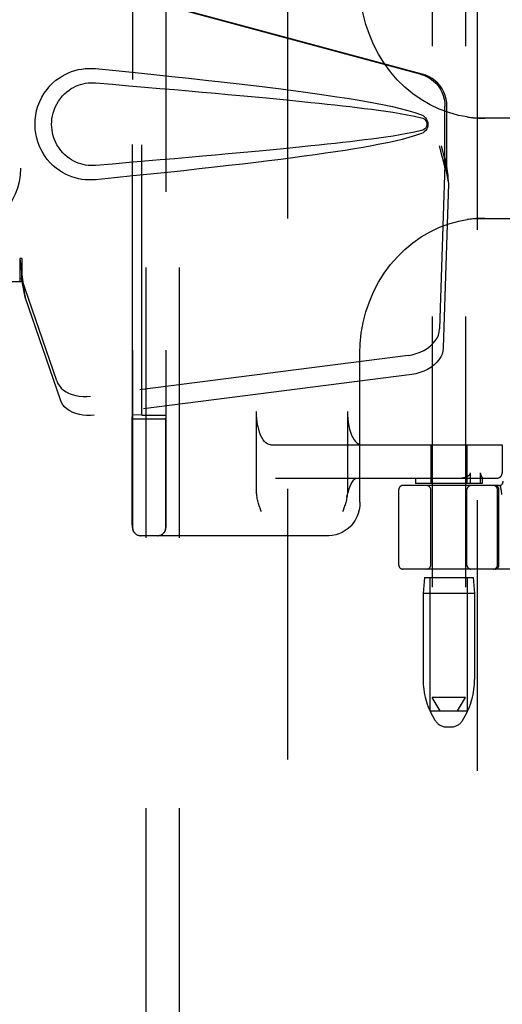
# Model space of a CAD drawing. Header units: inches. Extents: x 0 to 184, y 0 to 119.
# Tile 10 of 114: x 89.91 to 91.71, y 41.52 to 45.2. Entities that reach past the tile are written whole.
import ezdxf

# ---------------------------------------------------------------- set-up
doc = ezdxf.new("R2010")
doc.units = ezdxf.units.IN
doc.header["$LTSCALE"] = 10.121375
doc.header["$MEASUREMENT"] = 0
doc.linetypes.add('HIDDEN', pattern=[0.2, 0.1, -0.1])
for name, color, linetype in [('DEFAULT_2', 8, 'HIDDEN'), ('DOOR_ASSEMBLY', 7, 'CONTINUOUS'), ('SUBPANEL', 7, 'CONTINUOUS')]:
    doc.layers.add(name, color=color, linetype=linetype)

msp = doc.modelspace()

# ---------------------------------------------------------------- linework, layer by layer
at = {"layer": 'DEFAULT_2', "color": 8, "linetype": 'HIDDEN'}
for p, q in [((90.9105, 14.0936), (90.9105, 75.1976)), ((91.4502, 46.1146), (91.4502, 42.6646)), ((91.5752, 46.1146), (91.5752, 42.6646)), ((90.33, 45.9896), (90.33, 43.3016)), ((90.455, 45.9896), (90.455, 43.3016)), ((90.3296, 43.7226), (90.3296, 45.5687)), ((90.3645, 43.7212), (90.3645, 45.57)), ((90.4545, 45.5697), (90.4545, 43.7216)), ((92.0815, 44.8331), (91.6039, 44.8331)), ((91.6039, 44.4581), (92.0815, 44.4581)), ((91.18, 43.3956), (91.18, 43.9543)), ((90.3289, 43.7087), (90.3296, 43.7226)), ((90.3645, 43.7212), (90.3296, 43.7226)), ((90.3458, 43.7082), (90.355, 43.7081)), ((90.355, 43.7081), (90.4228, 43.7081)), ((90.3645, 43.7212), (90.4345, 43.7212)), ((90.4228, 43.7081), (90.4324, 43.7082)), ((90.4324, 43.7082), (90.4411, 43.7082)), ((90.4545, 43.7216), (90.4539, 43.7087)), ((90.7936, 43.4341), (90.7936, 43.7356)), ((91.1336, 43.7356), (91.1336, 43.4341)), ((90.8463, 43.6106), (91.7123, 43.6106)), ((91.4452, 43.6106), (91.4452, 43.4656)), ((91.5802, 43.6106), (91.5802, 43.4656)), ((91.7121, 43.6106), (91.7121, 43.5056)), ((91.7123, 43.6106), (91.7123, 43.5056)), ((90.8644, 43.4856), (91.6923, 43.4856)), ((91.3877, 43.4856), (91.3877, 43.4656)), ((91.5936, 43.4656), (91.5936, 43.5056)), ((91.6303, 43.5056), (91.6303, 43.4656)), ((91.6377, 43.4858), (91.6377, 43.4656)), ((91.6377, 43.4857), (91.6377, 43.4856)), ((91.7006, 43.4581), (91.3402, 43.4581)), ((91.6377, 43.4656), (91.3877, 43.4656)), ((91.704, 43.4585), (91.7074, 43.4441)), ((90.329, 43.3963), (90.329, 43.4196)), ((90.454, 43.3961), (90.454, 43.4193)), ((91.3252, 43.1606), (91.3252, 43.4431)), ((91.4452, 43.1606), (91.4452, 43.4431)), ((91.5802, 43.1606), (91.5802, 43.4431)), ((91.6946, 43.1606), (91.6946, 43.4431)), ((91.7002, 43.1606), (91.7002, 43.4431)), ((91.7075, 43.4435), (91.7074, 43.4441)), ((90.329, 43.3752), (90.329, 43.3963)), ((90.3291, 43.3482), (90.329, 43.3752)), ((90.454, 43.3751), (90.454, 43.3961)), ((90.4541, 43.3482), (90.454, 43.3751)), ((90.3291, 43.3164), (90.3291, 43.3482)), ((90.4541, 43.3165), (90.4541, 43.3482)), ((90.8117, 43.3606), (90.8101, 43.365)), ((90.3292, 43.3035), (90.3291, 43.3164)), ((90.4542, 43.3035), (90.4541, 43.3165)), ((91.0638, 43.2706), (90.3602, 43.2706)), ((93.8352, 43.1456), (91.3402, 43.1456)), ((91.4212, 43.1146), (91.4162, 43.0546)), ((91.4212, 43.1146), (91.6042, 43.1146)), ((91.4427, 42.6146), (91.4427, 43.1146)), ((91.5827, 42.6146), (91.5827, 43.1146)), ((91.6042, 43.1146), (91.6092, 43.0546)), ((91.6092, 43.0546), (91.4162, 43.0546)), ((91.4162, 43.0546), (91.4162, 42.7322)), ((91.6092, 43.0546), (91.6092, 42.7322)), ((91.5752, 42.6646), (91.4502, 42.6646)), ((91.4802, 42.6146), (91.4502, 42.6646)), ((91.5452, 42.6146), (91.5752, 42.6646)), ((91.4427, 42.6146), (91.5827, 42.6146)), ((91.4616, 42.5789), (91.4561, 42.5881)), ((91.5638, 42.5789), (91.5693, 42.5881)), ((91.5045, 42.5546), (91.5209, 42.5546))]:
    msp.add_line(p, q, dxfattribs=at)
for points in [[(91.5809, 44.8378), (91.5491, 44.8437), (91.5126, 44.8537), (91.477, 44.8669), (91.4424, 44.8832), (91.4092, 44.9025), (91.3775, 44.9247), (91.3476, 44.9496), (91.3197, 44.9771), (91.2939, 45.0069), (91.2705, 45.0389), (91.2495, 45.0728), (91.2311, 45.1085), (91.2154, 45.1456), (91.2025, 45.1839), (91.1924, 45.2232), (91.1853, 45.2633), (91.1812, 45.3037), (91.18, 45.3371)], [(91.5808, 44.8378), (91.5854, 44.8371), (91.5899, 44.8365), (91.5946, 44.836), (91.5992, 44.8355), (91.6039, 44.835), (91.6087, 44.8346), (91.6134, 44.8343), (91.6182, 44.834), (91.6231, 44.8337), (91.6279, 44.8335), (91.6328, 44.8333), (91.6377, 44.8332), (91.6427, 44.8332), (91.6476, 44.8331)], [(91.18, 43.9542), (91.1812, 43.988), (91.1854, 44.0285), (91.1925, 44.0685), (91.2026, 44.1078), (91.2155, 44.1462), (91.2313, 44.1833), (91.2498, 44.219), (91.2708, 44.2529), (91.2943, 44.2849), (91.3201, 44.3146), (91.3481, 44.3421), (91.378, 44.3669), (91.4096, 44.3891), (91.4428, 44.4083), (91.4774, 44.4246), (91.513, 44.4377), (91.5495, 44.4477), (91.5809, 44.4535)], [(91.6476, 44.4581), (91.6418, 44.4581), (91.6361, 44.458), (91.6304, 44.4579), (91.6247, 44.4576), (91.619, 44.4574), (91.6134, 44.457), (91.6079, 44.4566), (91.6024, 44.4561), (91.5969, 44.4556), (91.5915, 44.4549), (91.5861, 44.4543), (91.5808, 44.4535)], [(90.3289, 43.7087), (90.3292, 43.7086), (90.3304, 43.7085), (90.3322, 43.7084), (90.3348, 43.7084), (90.3379, 43.7083), (90.3458, 43.7082)], [(90.3289, 43.6321), (90.3289, 43.669), (90.3289, 43.6885), (90.3289, 43.7087)], [(90.4411, 43.7082), (90.4448, 43.7083), (90.4479, 43.7084), (90.4505, 43.7084), (90.4523, 43.7085), (90.4535, 43.7086), (90.4539, 43.7087)], [(90.4539, 43.6313), (90.4539, 43.6685), (90.4539, 43.6882), (90.4539, 43.7087)], [(90.8463, 43.6106), (90.8404, 43.6114), (90.8346, 43.6138), (90.8289, 43.6177), (90.8234, 43.623), (90.8182, 43.6298), (90.8134, 43.6379), (90.809, 43.6473), (90.8051, 43.6577), (90.8017, 43.6691), (90.7988, 43.6814), (90.7965, 43.6944), (90.7949, 43.7078), (90.7939, 43.7216), (90.7936, 43.7356)], [(91.1336, 43.7356), (91.1339, 43.7216), (91.1349, 43.7078), (91.1365, 43.6944), (91.1388, 43.6814), (91.1417, 43.6691), (91.1451, 43.6577), (91.149, 43.6473), (91.1534, 43.6379), (91.1583, 43.6298), (91.1634, 43.623), (91.1689, 43.6177), (91.1746, 43.6138), (91.1804, 43.6114), (91.1863, 43.6106)], [(90.3289, 43.5636), (90.3289, 43.597), (90.3289, 43.6143), (90.3289, 43.6321)], [(90.4539, 43.5627), (90.4539, 43.5961), (90.4539, 43.6134), (90.4539, 43.6313)], [(90.3289, 43.5013), (90.3289, 43.5318), (90.3289, 43.5475), (90.3289, 43.5636)], [(90.4539, 43.5007), (90.4539, 43.531), (90.4539, 43.5467), (90.4539, 43.5627)], [(90.3289, 43.4584), (90.3289, 43.4866), (90.3289, 43.5013)], [(90.4539, 43.4579), (90.4539, 43.486), (90.4539, 43.5007)], [(91.1316, 43.4141), (91.1329, 43.4207), (91.136, 43.4338), (91.1397, 43.4457), (91.1437, 43.4561), (91.1479, 43.465), (91.1522, 43.4722), (91.1564, 43.4778), (91.1603, 43.4817), (91.1636, 43.4842), (91.1663, 43.4853), (91.1682, 43.4856)], [(91.5487, 43.4856), (91.5555, 43.4859), (91.5617, 43.4866), (91.5674, 43.4877), (91.5727, 43.4891), (91.5774, 43.4908), (91.5817, 43.4928)], [(91.5817, 43.4928), (91.5833, 43.4937), (91.5848, 43.4946), (91.5862, 43.4955), (91.5875, 43.4964), (91.5887, 43.4974), (91.5898, 43.4984), (91.5908, 43.4995), (91.5917, 43.5006), (91.5925, 43.5018), (91.5931, 43.503), (91.5934, 43.5043), (91.5936, 43.5056)], [(91.6303, 43.5056), (91.6304, 43.5043), (91.6306, 43.5029), (91.6308, 43.5017), (91.6311, 43.5005), (91.6315, 43.4995), (91.6319, 43.4984), (91.6323, 43.4975), (91.6327, 43.4965), (91.6332, 43.4955), (91.6336, 43.4946), (91.6341, 43.4937), (91.6357, 43.4904)], [(91.6357, 43.4904), (91.6361, 43.4896), (91.6365, 43.4889), (91.6368, 43.4882), (91.6371, 43.4875), (91.6373, 43.4869), (91.6375, 43.4864), (91.6377, 43.486), (91.6377, 43.4857)], [(90.329, 43.4196), (90.3289, 43.445), (90.3289, 43.4584)], [(90.454, 43.4193), (90.4539, 43.4446), (90.4539, 43.4579)], [(90.8101, 43.365), (90.807, 43.3738), (90.8055, 43.3782), (90.804, 43.3826), (90.8025, 43.387), (90.8011, 43.3914), (90.7998, 43.3959), (90.7986, 43.4005), (90.7974, 43.405), (90.7964, 43.4097), (90.7955, 43.4144), (90.7947, 43.4192), (90.7941, 43.4241), (90.7937, 43.429), (90.7936, 43.4341)], [(91.1316, 43.4141), (91.1314, 43.4131), (91.1305, 43.4085), (91.1295, 43.404), (91.1283, 43.3996), (91.1271, 43.3952), (91.1258, 43.3908), (91.1244, 43.3865), (91.123, 43.3821), (91.1216, 43.3778), (91.1201, 43.3735)], [(91.1336, 43.4341), (91.1334, 43.4284), (91.1329, 43.423), (91.1323, 43.4179), (91.1316, 43.4141)], [(91.7075, 43.4435), (91.708, 43.4387), (91.7085, 43.4341), (91.709, 43.4296), (91.7096, 43.4252)], [(91.1801, 43.3956), (91.1793, 43.3815), (91.1771, 43.3676), (91.1734, 43.354), (91.1684, 43.341), (91.162, 43.3287), (91.1544, 43.3172), (91.1456, 43.3068), (91.1359, 43.2975), (91.1253, 43.2895), (91.1139, 43.2828), (91.1019, 43.2775), (91.0895, 43.2737), (91.0767, 43.2714), (91.0638, 43.2706)], [(91.1201, 43.3735), (91.117, 43.3649), (91.1154, 43.3606)], [(90.3292, 43.3016), (90.3292, 43.3021), (90.3292, 43.3035)], [(90.4542, 43.3016), (90.4542, 43.3022), (90.4542, 43.3035)]]:
    msp.add_lwpolyline(points, dxfattribs=at)
for centre, radius, start, end in [((91.6921, 43.5056), 0.02, 270, 360), ((91.6923, 43.5056), 0.02, 270, 360), ((91.3402, 43.4431), 0.015, 90, 180), ((91.4302, 43.4431), 0.015, 0, 90), ((91.5952, 43.4431), 0.015, 90, 180), ((91.6796, 43.4431), 0.015, 0, 90), ((91.6852, 43.4431), 0.015, 0, 90), ((91.7006, 43.4731), 0.015, 270, 6.9957), ((90.3602, 43.3016), 0.031, 180, 270), ((90.361, 43.3016), 0.031, 180, 270), ((90.4232, 43.3016), 0.031, 270, 360), ((90.424, 43.3016), 0.031, 270, 360), ((91.3402, 43.1606), 0.015, 180, 270), ((91.4302, 43.1606), 0.015, 270, 360), ((91.5952, 43.1606), 0.015, 180, 270), ((91.6796, 43.1606), 0.015, 270, 360), ((91.6852, 43.1606), 0.015, 270, 360), ((91.6962, 42.7322), 0.28, 180, 210.9637), ((91.3292, 42.7322), 0.28, 329.0363, 360), ((91.5045, 42.6046), 0.05, 210.9637, 270), ((91.5209, 42.6046), 0.05, 270, 329.0363)]:
    msp.add_arc(centre, radius, start, end, dxfattribs=at)
msp.add_ellipse((90.4345, 43.7216), major_axis=(0.02, 0), ratio=0.017455, start_param=-1.571692, end_param=-0.000895, dxfattribs=at)
at = {"layer": 'DOOR_ASSEMBLY', "color": 8, "linetype": 'HIDDEN'}
for p, q in [((91.619, 75.7916), (91.619, 13.4996)), ((91.4057, 44.9983), (89.9082, 45.4006)), ((91.4133, 44.9983), (89.9159, 45.4006)), ((91.498, 44.6478), (91.498, 44.8776)), ((91.5057, 44.6478), (91.5057, 44.8776)), ((91.4762, 44.7294), (91.498, 44.6478)), ((91.4839, 44.7294), (91.5057, 44.6478)), ((91.4996, 44.6753), (91.5083, 44.6191)), ((91.4973, 44.6592), (91.4782, 44.0441)), ((91.4973, 44.6592), (91.5109, 44.5882)), ((91.5057, 44.6478), (91.498, 44.6478)), ((91.5109, 44.5882), (91.4917, 43.9731)), ((91.5083, 44.6191), (91.5092, 44.6083)), ((91.5092, 44.6083), (91.5101, 44.598)), ((91.5101, 44.598), (91.5109, 44.5882)), ((89.9159, 44.3081), (89.9082, 44.3081)), ((89.9082, 44.3081), (89.9082, 44.2206)), ((89.9159, 44.3081), (89.9159, 44.2206)), ((89.9159, 44.2206), (89.5949, 44.2206)), ((90.0464, 43.8501), (89.9145, 44.234)), ((89.9281, 44.1629), (89.9145, 44.234)), ((90.06, 43.7791), (89.9281, 44.1629)), ((91.3607, 43.9451), (90.1732, 43.7926)), ((91.3742, 43.874), (90.1868, 43.7215))]:
    msp.add_line(p, q, dxfattribs=at)
for points in [[(90.1918, 44.6026), (90.179, 44.6018), (90.1661, 44.6017), (90.1532, 44.6025), (90.1403, 44.6041), (90.1275, 44.6065), (90.115, 44.6097), (90.1028, 44.6136), (90.0908, 44.6183), (90.0792, 44.6237), (90.0677, 44.63), (90.0562, 44.6373), (90.0448, 44.6456), (90.0334, 44.6553), (90.0222, 44.6663), (90.0112, 44.679), (90.0009, 44.6931), (89.9916, 44.7083), (89.9836, 44.7244), (89.977, 44.7411), (89.9719, 44.7581), (89.9682, 44.7752), (89.966, 44.7925), (89.9653, 44.8098), (89.9659, 44.8271), (89.968, 44.8443), (89.9714, 44.8615), (89.9764, 44.8785), (89.9828, 44.8952), (89.9907, 44.9113), (89.9999, 44.9267), (90.0102, 44.9409), (90.0211, 44.9538), (90.0323, 44.965), (90.0437, 44.9748), (90.0552, 44.9833), (90.0667, 44.9907), (90.0783, 44.9971), (90.0901, 45.0026), (90.1021, 45.0074), (90.1144, 45.0114), (90.127, 45.0147), (90.1399, 45.0171), (90.1528, 45.0188)], [(90.1528, 45.0188), (90.1659, 45.0195), (90.1789, 45.0195), (90.1918, 45.0186)], [(90.1918, 45.0186), (90.2674, 45.0111), (90.3401, 45.0037), (90.4098, 44.9965), (90.4766, 44.9894), (90.5408, 44.9825), (90.6023, 44.9758), (90.6613, 44.9692), (90.7178, 44.9626), (90.7721, 44.9562), (90.824, 44.9499), (90.8739, 44.9437), (90.9217, 44.9376), (90.9675, 44.9315), (91.0114, 44.9254), (91.0535, 44.9194), (91.0938, 44.9134), (91.1324, 44.9074), (91.1693, 44.9014), (91.2046, 44.8953), (91.2384, 44.8891), (91.2707, 44.8828), (91.3015, 44.8763), (91.3309, 44.8695), (91.3588, 44.8622), (91.3852, 44.8542), (91.4101, 44.8456)], [(91.4057, 44.9983), (91.4186, 44.994), (91.431, 44.9884), (91.4426, 44.9815), (91.4535, 44.9733), (91.4634, 44.964), (91.4723, 44.9537), (91.48, 44.9424), (91.4864, 44.9304), (91.4914, 44.9177), (91.4951, 44.9046), (91.4973, 44.8912), (91.498, 44.8776)], [(91.5057, 44.8776), (91.505, 44.8912), (91.5028, 44.9046), (91.4991, 44.9177), (91.494, 44.9304), (91.4876, 44.9424), (91.48, 44.9537), (91.4711, 44.964), (91.4612, 44.9733), (91.4503, 44.9815), (91.4386, 44.9884), (91.4263, 44.994), (91.4133, 44.9983)], [(90.1919, 44.6561), (90.1825, 44.6556), (90.1731, 44.6557), (90.1637, 44.6564), (90.1544, 44.6577), (90.1451, 44.6596), (90.136, 44.662), (90.1271, 44.665), (90.1185, 44.6685), (90.1101, 44.6725), (90.1018, 44.6771), (90.0936, 44.6825), (90.0854, 44.6886), (90.0772, 44.6956), (90.0692, 44.7035), (90.0613, 44.7127), (90.0539, 44.7228), (90.0473, 44.7337), (90.0416, 44.7449), (90.037, 44.7561), (90.0334, 44.7673), (90.0308, 44.7782), (90.0289, 44.789), (90.0278, 44.7995), (90.0275, 44.8098), (90.0277, 44.8202), (90.0287, 44.8307), (90.0304, 44.8413), (90.0329, 44.8522), (90.0364, 44.8634), (90.0408, 44.8746), (90.0463, 44.8859), (90.0528, 44.8968), (90.0601, 44.907), (90.068, 44.9164), (90.0761, 44.9246), (90.0843, 44.9318), (90.0925, 44.9381), (90.1009, 44.9436), (90.1093, 44.9484), (90.1178, 44.9525), (90.1266, 44.9561), (90.1355, 44.9591), (90.1447, 44.9616), (90.154, 44.9635), (90.1634, 44.9648), (90.1729, 44.9655), (90.1824, 44.9656), (90.1919, 44.9651)], [(90.1919, 44.9651), (90.2552, 44.9598), (90.3164, 44.9547), (90.3755, 44.9496), (90.4324, 44.9447), (90.4872, 44.94), (90.54, 44.9353), (90.5908, 44.9308), (90.6396, 44.9265), (90.6865, 44.9222), (90.7314, 44.9181), (90.7745, 44.914), (90.8158, 44.9101), (90.8553, 44.9064), (90.893, 44.9027), (90.929, 44.8991), (90.9633, 44.8956), (90.9961, 44.8923), (91.0274, 44.889), (91.0575, 44.8858), (91.0866, 44.8826), (91.1149, 44.8794), (91.1425, 44.8762), (91.1697, 44.873), (91.1965, 44.8697), (91.2234, 44.8663), (91.2502, 44.8627), (91.277, 44.859), (91.3038, 44.855), (91.3306, 44.8507), (91.3573, 44.8461), (91.3838, 44.8407), (91.4102, 44.8348)], [(91.4101, 44.8456), (91.4161, 44.8425), (91.4214, 44.8386), (91.4259, 44.834), (91.4296, 44.8287), (91.4322, 44.8231), (91.4338, 44.8171), (91.4344, 44.8108), (91.4339, 44.8046), (91.4323, 44.7986), (91.4298, 44.7929), (91.4261, 44.7875), (91.4215, 44.7828), (91.4162, 44.7788), (91.4101, 44.7757)], [(91.4102, 44.8348), (91.4153, 44.8329), (91.4198, 44.8305), (91.4236, 44.8273), (91.4267, 44.8235), (91.4289, 44.8195), (91.4303, 44.8151), (91.4307, 44.8104), (91.4302, 44.8058), (91.4288, 44.8015), (91.4265, 44.7975), (91.4234, 44.7938), (91.4196, 44.7907), (91.4152, 44.7883), (91.4102, 44.7865)], [(91.4101, 44.7757), (91.3874, 44.7677), (91.3635, 44.7603), (91.3382, 44.7536), (91.3116, 44.7473), (91.2837, 44.7412), (91.2546, 44.7353), (91.2242, 44.7295), (91.1925, 44.7238), (91.1594, 44.7182), (91.1248, 44.7127), (91.0888, 44.7071), (91.0513, 44.7015), (91.0122, 44.6959), (90.9715, 44.6903), (90.9292, 44.6847), (90.885, 44.679), (90.8391, 44.6732), (90.7913, 44.6673), (90.7415, 44.6614), (90.6897, 44.6554), (90.6358, 44.6492), (90.5796, 44.643), (90.5212, 44.6366), (90.4604, 44.6301), (90.3972, 44.6235), (90.3314, 44.6167), (90.2629, 44.6097), (90.1918, 44.6026)], [(91.4102, 44.7865), (91.3839, 44.7806), (91.3574, 44.7752), (91.3308, 44.7706), (91.304, 44.7663), (91.2773, 44.7624), (91.2505, 44.7586), (91.2238, 44.7551), (91.197, 44.7517), (91.1702, 44.7484), (91.1431, 44.7451), (91.1155, 44.7419), (91.0873, 44.7388), (91.0583, 44.7356), (91.0282, 44.7324), (90.9969, 44.7291), (90.9642, 44.7257), (90.9298, 44.7222), (90.8939, 44.7187), (90.8561, 44.715), (90.8166, 44.7112), (90.7753, 44.7073), (90.7322, 44.7033), (90.6872, 44.6991), (90.6403, 44.6949), (90.5914, 44.6905), (90.5406, 44.686), (90.4877, 44.6814), (90.4328, 44.6766), (90.3758, 44.6717), (90.3167, 44.6666), (90.2554, 44.6615), (90.1919, 44.6561)], [(91.4762, 44.7294), (91.4815, 44.7098), (91.4869, 44.6906), (91.4923, 44.6717), (91.4977, 44.6534), (91.503, 44.6359), (91.5083, 44.6191)], [(91.4839, 44.7294), (91.4865, 44.7198), (91.4891, 44.7104), (91.4918, 44.7011), (91.4944, 44.6921), (91.4971, 44.6836), (91.4996, 44.6753)], [(91.4996, 44.6753), (91.4993, 44.6725), (91.4989, 44.6697), (91.4985, 44.667), (91.4981, 44.6643), (91.4977, 44.6617), (91.4973, 44.6592)], [(89.9082, 44.3081), (89.9108, 44.2879), (89.9134, 44.2679), (89.9161, 44.2482), (89.9187, 44.2291), (89.9253, 44.1827)], [(89.9159, 44.3081), (89.9157, 44.2978), (89.9156, 44.2876)], [(89.9156, 44.2876), (89.9154, 44.2679), (89.9153, 44.2585), (89.9151, 44.2496)], [(89.9227, 44.2011), (89.9212, 44.2121), (89.919, 44.2294), (89.9173, 44.2454), (89.9162, 44.2599), (89.9156, 44.2727), (89.9156, 44.2804)], [(89.9151, 44.2496), (89.915, 44.2441), (89.9149, 44.2415), (89.9148, 44.2389), (89.9146, 44.2364), (89.9145, 44.234)], [(89.9253, 44.1827), (89.9274, 44.1677), (89.9281, 44.1629)], [(91.3607, 43.9451), (91.3761, 43.9478), (91.391, 43.9518), (91.4055, 43.9571), (91.4191, 43.9636), (91.4317, 43.9713), (91.4432, 43.9799), (91.4532, 43.9894), (91.4617, 43.9996), (91.4686, 44.0103), (91.4736, 44.0214), (91.4768, 44.0327), (91.4782, 44.0441)], [(91.4917, 43.9731), (91.4904, 43.9616), (91.4872, 43.9504), (91.4821, 43.9393), (91.4753, 43.9285), (91.4668, 43.9183), (91.4567, 43.9088), (91.4453, 43.9002), (91.4327, 43.8926), (91.419, 43.8861), (91.4046, 43.8807), (91.3897, 43.8767), (91.3742, 43.874)], [(90.0464, 43.8501), (90.0506, 43.8405), (90.0563, 43.8315), (90.0635, 43.8231), (90.072, 43.8155), (90.0819, 43.8088), (90.0928, 43.8031), (90.1047, 43.7984), (90.1175, 43.7949), (90.1309, 43.7925), (90.1448, 43.7913), (90.1588, 43.7913), (90.1732, 43.7926)], [(90.1868, 43.7215), (90.1724, 43.7203), (90.1583, 43.7203), (90.1444, 43.7215), (90.131, 43.7239), (90.1183, 43.7274), (90.1063, 43.7321), (90.0954, 43.7378), (90.0856, 43.7445), (90.077, 43.7521), (90.0698, 43.7604), (90.0642, 43.7694), (90.06, 43.7791)]]:
    msp.add_lwpolyline(points, dxfattribs=at)
at = {"layer": 'SUBPANEL', "color": 8, "linetype": 'HIDDEN'}
for p, q in [((90.3792, 72.6144), (90.3792, 16.6769)), ((90.5042, 72.6144), (90.5042, 16.6769))]:
    msp.add_line(p, q, dxfattribs=at)
msp.add_circle((89.6605, 44.6456), 0.25, dxfattribs=at)

doc.saveas('drawing.dxf')
